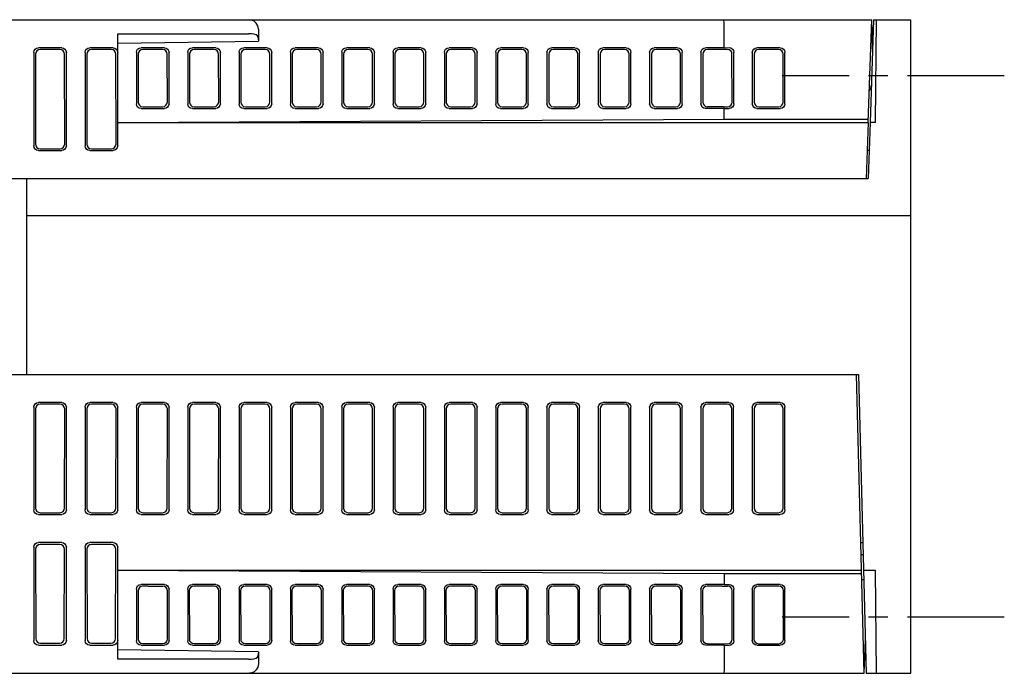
# Model space of a CAD drawing. Header units: millimetres. Extents: x 60 to 816, y 67 to 560.
# Tile 49 of 49: x 684 to 790, y 490 to 560. Entities that reach past the tile are written whole.
import ezdxf

# ---------------------------------------------------------------- set-up
doc = ezdxf.new("R2010")
doc.units = ezdxf.units.MM
doc.header["$LTSCALE"] = 0.327195
doc.linetypes.add('CENTER', pattern=[50.8, 31.75, -6.35, 6.35, -6.35])
for name, color, linetype in [('ALL_AXIS', 7, 'Continuous'), ('ALL_CURVE', 7, 'Continuous'), ('ALL_FEATURES', 7, 'Continuous')]:
    doc.layers.add(name, color=color, linetype=linetype)

msp = doc.modelspace()

# ---------------------------------------------------------------- linework, layer by layer
at = {"layer": 'ALL_AXIS', "color": 7, "linetype": 'Continuous', "lineweight": 25}
msp.add_line((776, 560), (775.62, 549), dxfattribs=at)
at = {"layer": 'ALL_AXIS', "color": 7, "linetype": 'CENTER', "lineweight": 25}
for p, q in [((790, 554), (766.2, 554)), ((790, 496), (766.2, 496))]:
    msp.add_line(p, q, dxfattribs=at)
at = {"layer": 'ALL_CURVE', "color": 4, "linetype": 'Continuous', "lineweight": 25}
msp.add_line((685, 522), (695, 522), dxfattribs=at)
at = {"layer": 'ALL_FEATURES', "color": 7, "linetype": 'Continuous', "lineweight": 25}
for p, q in [((600, 560), (775.8, 560)), ((775.42, 549.01), (775.8, 560)), ((775.89, 556.89), (775.8, 560)), ((776, 560), (780, 560)), ((776.2, 549), (776.3, 560)), ((780, 490), (780, 560)), ((695, 558.5), (709.03, 558.5)), ((695, 546.5), (695, 558.5)), ((710.03, 558.17), (710.08, 557.7)), ((710.08, 559), (710.08, 557.7)), ((760, 557), (760, 559)), ((695, 557.5), (710.08, 557.7)), ((686, 556.5), (686, 546.5)), ((686.2, 556.31), (686.18, 546.68)), ((689, 557), (686.5, 557)), ((688.81, 556.8), (686.69, 556.8)), ((689.32, 546.68), (689.3, 556.31)), ((689.5, 546.5), (689.5, 556.5)), ((691.5, 556.5), (691.5, 546.5)), ((691.7, 556.31), (691.68, 546.68)), ((694.5, 557), (692, 557)), ((694.31, 556.8), (692.19, 556.8)), ((694.82, 546.68), (694.8, 556.31)), ((697, 556.51), (697, 550.99)), ((697.19, 556.32), (697.19, 551.17)), ((700, 557), (697.5, 557)), ((699.81, 556.81), (697.69, 556.81)), ((700.32, 551.19), (700.31, 556.3)), ((700.5, 551), (700.5, 556.5)), ((702.5, 556.51), (702.5, 550.99)), ((702.69, 556.32), (702.69, 551.17)), ((705.5, 557), (703, 557)), ((705.31, 556.81), (703.19, 556.81)), ((705.82, 551.19), (705.81, 556.3)), ((706, 551), (706, 556.5)), ((708, 556.51), (708, 550.99)), ((708.19, 556.32), (708.19, 551.17)), ((711, 557), (708.5, 557)), ((710.81, 556.81), (708.69, 556.81)), ((711.32, 551.19), (711.31, 556.3)), ((711.5, 551), (711.5, 556.5)), ((713.5, 556.51), (713.5, 550.99)), ((713.69, 556.32), (713.69, 551.17)), ((716.5, 557), (714, 557)), ((716.31, 556.81), (714.19, 556.81)), ((716.82, 551.19), (716.81, 556.3)), ((717, 551), (717, 556.5)), ((719, 556.51), (719, 550.99)), ((719.19, 556.32), (719.19, 551.17)), ((722, 557), (719.5, 557)), ((721.81, 556.81), (719.69, 556.81)), ((722.32, 551.19), (722.31, 556.3)), ((722.5, 551), (722.5, 556.5)), ((724.5, 556.51), (724.5, 550.99)), ((724.69, 556.32), (724.69, 551.17)), ((727.5, 557), (725, 557)), ((727.31, 556.81), (725.19, 556.81)), ((727.82, 551.19), (727.81, 556.3)), ((728, 551), (728, 556.5)), ((730, 556.51), (730, 550.99)), ((730.19, 556.32), (730.19, 551.17)), ((733, 557), (730.5, 557)), ((732.81, 556.81), (730.69, 556.81)), ((733.32, 551.19), (733.31, 556.3)), ((733.5, 551), (733.5, 556.5)), ((735.5, 556.51), (735.5, 550.99)), ((735.69, 556.32), (735.69, 551.17)), ((738.5, 557), (736, 557)), ((738.31, 556.81), (736.19, 556.81)), ((738.82, 551.19), (738.81, 556.3)), ((739, 551), (739, 556.5)), ((741, 556.51), (741, 550.99)), ((741.19, 556.32), (741.19, 551.17)), ((744, 557), (741.5, 557)), ((743.81, 556.81), (741.69, 556.81)), ((744.32, 551.19), (744.31, 556.3)), ((744.5, 551), (744.5, 556.5)), ((746.5, 556.51), (746.5, 550.99)), ((746.69, 556.32), (746.69, 551.17)), ((749.5, 557), (747, 557)), ((749.31, 556.81), (747.19, 556.81)), ((749.82, 551.19), (749.81, 556.3)), ((750, 551), (750, 556.5)), ((752, 556.51), (752, 550.99)), ((752.19, 556.32), (752.19, 551.17)), ((755, 557), (752.5, 557)), ((754.81, 556.81), (752.69, 556.81)), ((755.32, 551.19), (755.31, 556.3)), ((755.5, 551), (755.5, 556.5)), ((757.5, 556.51), (757.5, 550.99)), ((757.69, 556.32), (757.69, 551.17)), ((760, 557), (758, 557)), ((759.76, 556.81), (758.19, 556.81)), ((760, 557), (760.51, 557.01)), ((760.83, 551.17), (760.82, 556.32)), ((761.01, 550.99), (761.01, 556.51)), ((763, 556.5), (763, 551)), ((763.19, 556.31), (763.18, 551.18)), ((766, 557), (763.5, 557)), ((765.81, 556.81), (763.69, 556.81)), ((766.32, 551.18), (766.31, 556.31)), ((766.5, 551), (766.5, 556.5)), ((697.5, 550.5), (700, 550.5)), ((697.68, 550.68), (699.82, 550.68)), ((703, 550.5), (705.5, 550.5)), ((703.18, 550.68), (705.32, 550.68)), ((708.5, 550.5), (711, 550.5)), ((708.68, 550.68), (710.82, 550.68)), ((714, 550.5), (716.5, 550.5)), ((714.18, 550.68), (716.32, 550.68)), ((719.5, 550.5), (722, 550.5)), ((719.68, 550.68), (721.82, 550.68)), ((725, 550.5), (727.5, 550.5)), ((725.18, 550.68), (727.32, 550.68)), ((730.5, 550.5), (733, 550.5)), ((730.68, 550.68), (732.82, 550.68)), ((736, 550.5), (738.5, 550.5)), ((736.18, 550.68), (738.32, 550.68)), ((741.5, 550.5), (744, 550.5)), ((741.68, 550.68), (743.82, 550.68)), ((747, 550.5), (749.5, 550.5)), ((747.18, 550.68), (749.32, 550.68)), ((752.5, 550.5), (755, 550.5)), ((752.68, 550.68), (754.82, 550.68)), ((760, 550.5), (758, 550.5)), ((759.92, 550.68), (760.33, 550.68)), ((760, 550.5), (760.51, 550.49)), ((760, 549.35), (760, 550.5)), ((763.5, 550.5), (766, 550.5)), ((763.68, 550.68), (765.82, 550.68)), ((695, 549), (760, 549.35)), ((695, 549), (775.42, 549)), ((760, 549.35), (775.43, 549.35)), ((775.42, 549), (775.21, 543)), ((775.62, 549), (775.41, 543)), ((776.2, 549), (775.62, 549)), ((686.5, 546), (689, 546)), ((686.68, 546.18), (688.82, 546.18)), ((692, 546), (694.5, 546)), ((692.18, 546.18), (694.32, 546.18)), ((775.51, 546), (775.31, 546)), ((675.57, 543), (775.41, 543)), ((685.25, 522), (685.25, 543)), ((780, 539), (685.25, 539)), ((675.57, 522), (774.36, 522)), ((775, 490), (774.16, 522)), ((774.36, 522), (775.2, 490)), ((686, 518.5), (686, 507.5)), ((686.18, 518.32), (686.2, 507.69)), ((689, 519), (686.5, 519)), ((688.82, 518.82), (686.68, 518.82)), ((689.3, 507.69), (689.32, 518.32)), ((689.5, 507.5), (689.5, 518.5)), ((691.5, 518.5), (691.5, 507.5)), ((691.68, 518.32), (691.7, 507.69)), ((694.5, 519), (692, 519)), ((694.32, 518.82), (692.18, 518.82)), ((694.8, 507.69), (694.82, 518.32)), ((695, 507.5), (695, 518.5)), ((697, 518.5), (697, 507.5)), ((697.18, 518.32), (697.2, 507.69)), ((700, 519), (697.5, 519)), ((699.82, 518.82), (697.68, 518.82)), ((700.3, 507.69), (700.32, 518.32)), ((700.5, 507.5), (700.5, 518.5)), ((702.5, 518.5), (702.5, 507.5)), ((702.68, 518.32), (702.7, 507.69)), ((705.5, 519), (703, 519)), ((705.32, 518.82), (703.18, 518.82)), ((705.8, 507.69), (705.82, 518.32)), ((706, 507.5), (706, 518.5)), ((708, 518.5), (708, 507.5)), ((708.18, 518.32), (708.2, 507.69)), ((711, 519), (708.5, 519)), ((710.82, 518.82), (708.68, 518.82)), ((711.3, 507.69), (711.32, 518.32)), ((711.5, 507.5), (711.5, 518.5)), ((713.5, 518.5), (713.5, 507.5)), ((713.68, 518.32), (713.7, 507.69)), ((716.5, 519), (714, 519)), ((716.32, 518.82), (714.18, 518.82)), ((716.8, 507.69), (716.82, 518.32)), ((717, 507.5), (717, 518.5)), ((719, 518.5), (719, 507.5)), ((719.18, 518.32), (719.2, 507.69)), ((722, 519), (719.5, 519)), ((721.82, 518.82), (719.68, 518.82)), ((722.3, 507.69), (722.32, 518.32)), ((722.5, 507.5), (722.5, 518.5)), ((724.5, 518.5), (724.5, 507.5)), ((724.68, 518.32), (724.7, 507.69)), ((727.5, 519), (725, 519)), ((727.32, 518.82), (725.18, 518.82)), ((727.8, 507.69), (727.82, 518.32)), ((728, 507.5), (728, 518.5)), ((730, 518.5), (730, 507.5)), ((730.18, 518.32), (730.2, 507.69)), ((733, 519), (730.5, 519)), ((732.82, 518.82), (730.68, 518.82)), ((733.3, 507.69), (733.32, 518.32)), ((733.5, 507.5), (733.5, 518.5)), ((735.5, 518.5), (735.5, 507.5)), ((735.68, 518.32), (735.7, 507.69)), ((738.5, 519), (736, 519)), ((738.32, 518.82), (736.18, 518.82)), ((738.8, 507.69), (738.82, 518.32)), ((739, 507.5), (739, 518.5)), ((741, 518.5), (741, 507.5)), ((741.18, 518.32), (741.2, 507.69)), ((744, 519), (741.5, 519)), ((743.82, 518.82), (741.68, 518.82)), ((744.3, 507.69), (744.32, 518.32)), ((744.5, 507.5), (744.5, 518.5)), ((746.5, 518.5), (746.5, 507.5)), ((746.68, 518.32), (746.7, 507.69)), ((749.5, 519), (747, 519)), ((749.32, 518.82), (747.18, 518.82)), ((749.8, 507.69), (749.82, 518.32)), ((750, 507.5), (750, 518.5)), ((752, 518.5), (752, 507.5)), ((752.18, 518.32), (752.2, 507.69)), ((755, 519), (752.5, 519)), ((754.82, 518.82), (752.68, 518.82)), ((755.3, 507.69), (755.32, 518.32)), ((755.5, 507.5), (755.5, 518.5)), ((757.5, 518.5), (757.5, 507.5)), ((757.68, 518.32), (757.7, 507.69)), ((760.5, 519), (758, 519)), ((760.32, 518.82), (758.18, 518.82)), ((760.8, 507.69), (760.82, 518.32)), ((761, 507.5), (761, 518.5)), ((763, 518.5), (763, 507.5)), ((763.18, 518.32), (763.2, 507.69)), ((766, 519), (763.5, 519)), ((765.82, 518.82), (763.68, 518.82)), ((766.3, 507.69), (766.32, 518.32)), ((766.5, 507.5), (766.5, 518.5)), ((686.5, 507), (689, 507)), ((686.7, 507.2), (688.8, 507.2)), ((692, 507), (694.5, 507)), ((692.2, 507.2), (694.3, 507.2)), ((697.5, 507), (700, 507)), ((697.7, 507.2), (699.8, 507.2)), ((703, 507), (705.5, 507)), ((703.2, 507.2), (705.3, 507.2)), ((708.5, 507), (711, 507)), ((708.7, 507.2), (710.8, 507.2)), ((714, 507), (716.5, 507)), ((714.2, 507.2), (716.3, 507.2)), ((719.5, 507), (722, 507)), ((719.7, 507.2), (721.8, 507.2)), ((725, 507), (727.5, 507)), ((725.2, 507.2), (727.3, 507.2)), ((730.5, 507), (733, 507)), ((730.7, 507.2), (732.8, 507.2)), ((736, 507), (738.5, 507)), ((736.2, 507.2), (738.3, 507.2)), ((741.5, 507), (744, 507)), ((741.7, 507.2), (743.8, 507.2)), ((747, 507), (749.5, 507)), ((747.2, 507.2), (749.3, 507.2)), ((752.5, 507), (755, 507)), ((752.7, 507.2), (754.8, 507.2)), ((758, 507), (760.5, 507)), ((758.2, 507.2), (760.3, 507.2)), ((763.5, 507), (766, 507)), ((763.7, 507.2), (765.8, 507.2)), ((686, 503.5), (686, 493.5)), ((686.2, 503.3), (686.22, 493.72)), ((689, 504), (686.5, 504)), ((688.8, 503.8), (686.7, 503.8)), ((689.28, 493.72), (689.3, 503.3)), ((689.5, 493.5), (689.5, 503.5)), ((691.5, 503.5), (691.5, 493.5)), ((691.7, 503.3), (691.72, 493.72)), ((694.5, 504), (692, 504)), ((694.3, 503.8), (692.2, 503.8)), ((694.78, 493.72), (694.8, 503.3)), ((695, 491.5), (695, 503.5)), ((774.63, 504), (774.83, 504)), ((774.83, 502.7), (774.67, 502.7)), ((774.71, 501), (695, 501)), ((760, 500.65), (695, 501)), ((774.72, 500.65), (760, 500.65)), ((760, 500.65), (760, 499.5)), ((776.2, 501), (774.91, 501)), ((776.3, 490), (776.2, 501)), ((700, 499.5), (697.5, 499.5)), ((698.26, 499.33), (697.67, 499.33)), ((698.26, 499.33), (699.84, 499.33)), ((705.5, 499.5), (703, 499.5)), ((705.34, 499.33), (703.17, 499.33)), ((711, 499.5), (708.5, 499.5)), ((710.84, 499.33), (708.67, 499.33)), ((716.5, 499.5), (714, 499.5)), ((716.34, 499.33), (714.17, 499.33)), ((722, 499.5), (719.5, 499.5)), ((721.84, 499.33), (719.67, 499.33)), ((727.5, 499.5), (725, 499.5)), ((727.34, 499.33), (725.17, 499.33)), ((733, 499.5), (730.5, 499.5)), ((732.84, 499.33), (730.67, 499.33)), ((738.5, 499.5), (736, 499.5)), ((738.34, 499.33), (736.17, 499.33)), ((744, 499.5), (741.5, 499.5)), ((743.84, 499.33), (741.67, 499.33)), ((749.5, 499.5), (747, 499.5)), ((749.34, 499.33), (747.17, 499.33)), ((755, 499.5), (752.5, 499.5)), ((754.84, 499.33), (752.67, 499.33)), ((760, 499.5), (758, 499.5)), ((759.78, 499.33), (758.17, 499.33)), ((760, 499.5), (760.51, 499.51)), ((766, 499.5), (763.5, 499.5)), ((765.84, 499.34), (763.66, 499.34)), ((774.94, 500), (774.74, 500)), ((697, 499.01), (697, 493.49)), ((697.18, 498.83), (697.19, 493.68)), ((700.33, 493.68), (700.34, 498.83)), ((700.5, 493.5), (700.5, 499)), ((702.5, 499.01), (702.5, 493.49)), ((702.67, 498.84), (702.68, 493.67)), ((705.83, 493.68), (705.84, 498.83)), ((706, 493.5), (706, 499)), ((708, 499.01), (708, 493.49)), ((708.17, 498.84), (708.18, 493.67)), ((711.33, 493.68), (711.34, 498.83)), ((711.5, 493.5), (711.5, 499)), ((713.5, 499.01), (713.5, 493.49)), ((713.67, 498.84), (713.68, 493.67)), ((716.83, 493.68), (716.84, 498.83)), ((717, 493.5), (717, 499)), ((719, 499.01), (719, 493.49)), ((719.17, 498.84), (719.18, 493.67)), ((722.33, 493.68), (722.34, 498.83)), ((722.5, 493.5), (722.5, 499)), ((724.5, 499.01), (724.5, 493.49)), ((724.67, 498.84), (724.68, 493.67)), ((727.83, 493.68), (727.84, 498.83)), ((728, 493.5), (728, 499)), ((730, 499.01), (730, 493.49)), ((730.17, 498.84), (730.18, 493.67)), ((733.33, 493.68), (733.34, 498.83)), ((733.5, 493.5), (733.5, 499)), ((735.5, 499.01), (735.5, 493.49)), ((735.67, 498.84), (735.68, 493.67)), ((738.83, 493.68), (738.84, 498.83)), ((739, 493.5), (739, 499)), ((741, 499.01), (741, 493.49)), ((741.17, 498.84), (741.18, 493.67)), ((744.33, 493.68), (744.34, 498.83)), ((744.5, 493.5), (744.5, 499)), ((746.5, 499.01), (746.5, 493.49)), ((746.67, 498.84), (746.68, 493.67)), ((749.83, 493.68), (749.84, 498.83)), ((750, 493.5), (750, 499)), ((752, 499.01), (752, 493.49)), ((752.17, 498.84), (752.18, 493.67)), ((755.33, 493.68), (755.34, 498.83)), ((755.5, 493.5), (755.5, 499)), ((757.5, 499.01), (757.5, 493.49)), ((757.67, 498.84), (757.68, 493.67)), ((760.84, 493.67), (760.85, 498.84)), ((761.01, 493.49), (761.01, 499.01)), ((763, 499), (763, 493.5)), ((763.16, 498.84), (763.17, 493.67)), ((766.33, 493.67), (766.34, 498.84)), ((766.5, 493.5), (766.5, 499)), ((686.5, 493), (689, 493)), ((686.72, 493.22), (688.78, 493.22)), ((692, 493), (694.5, 493)), ((692.22, 493.22), (694.28, 493.22)), ((697.5, 493), (700, 493)), ((697.68, 493.18), (698.25, 493.18)), ((698.25, 493.18), (699.83, 493.18)), ((703, 493), (705.5, 493)), ((703.18, 493.18), (705.33, 493.18)), ((708.5, 493), (711, 493)), ((708.68, 493.18), (710.83, 493.18)), ((714, 493), (716.5, 493)), ((714.18, 493.18), (716.33, 493.18)), ((719.5, 493), (722, 493)), ((719.68, 493.18), (721.83, 493.18)), ((725, 493), (727.5, 493)), ((725.18, 493.18), (727.33, 493.18)), ((730.5, 493), (733, 493)), ((730.68, 493.18), (732.83, 493.18)), ((736, 493), (738.5, 493)), ((736.18, 493.18), (738.33, 493.18)), ((741.5, 493), (744, 493)), ((741.68, 493.18), (743.83, 493.18)), ((747, 493), (749.5, 493)), ((747.18, 493.18), (749.33, 493.18)), ((752.5, 493), (755, 493)), ((752.68, 493.18), (754.83, 493.18)), ((760, 493), (758, 493)), ((759.93, 493.17), (760.34, 493.17)), ((760, 493), (760.51, 492.99)), ((760, 493), (760, 491)), ((763.5, 493), (766, 493)), ((763.67, 493.17), (765.83, 493.17)), ((775, 490), (775.11, 493.6)), ((710.08, 492.3), (695, 492.5)), ((710.08, 492.3), (710.03, 491.83)), ((710.08, 492.3), (710.08, 491)), ((774.95, 492), (775, 492)), ((709.03, 491.5), (695, 491.5)), ((609.49, 490), (775, 490)), ((775.2, 490), (780, 490))]:
    msp.add_line(p, q, dxfattribs=at)
for points in [[(710.08, 559), (710.02, 559.36), (709.85, 559.64), (709.63, 559.85), (709.37, 559.96), (709.11, 560)], [(760, 559), (759.99, 559.38), (759.98, 559.71), (759.95, 559.92), (759.92, 560)], [(710.03, 558.17), (709.97, 558.27), (709.82, 558.37), (709.59, 558.44), (709.32, 558.48), (709.03, 558.5)], [(686, 556.5), (686.04, 556.69), (686.15, 556.85), (686.31, 556.96), (686.5, 557)], [(686.69, 556.8), (686.5, 556.77), (686.34, 556.66), (686.23, 556.5), (686.2, 556.31)], [(689.3, 556.31), (689.27, 556.5), (689.16, 556.66), (689, 556.77), (688.81, 556.8)], [(689, 557), (689.19, 556.96), (689.35, 556.85), (689.46, 556.69), (689.5, 556.5)], [(691.5, 556.5), (691.54, 556.69), (691.65, 556.85), (691.81, 556.96), (692, 557)], [(692.19, 556.8), (692, 556.77), (691.84, 556.66), (691.73, 556.5), (691.7, 556.31)], [(694.8, 556.31), (694.77, 556.5), (694.66, 556.66), (694.5, 556.77), (694.31, 556.8)], [(694.5, 557), (694.69, 556.96), (694.85, 556.85), (694.96, 556.69), (695, 556.5)], [(697, 556.51), (697.04, 556.7), (697.14, 556.85), (697.3, 556.96), (697.5, 557)], [(697.69, 556.81), (697.5, 556.77), (697.34, 556.66), (697.23, 556.5), (697.19, 556.32)], [(700.31, 556.3), (700.27, 556.5), (700.16, 556.66), (700, 556.77), (699.81, 556.81)], [(700, 557), (700.19, 556.96), (700.35, 556.85), (700.46, 556.69), (700.5, 556.5)], [(702.5, 556.51), (702.54, 556.7), (702.64, 556.85), (702.8, 556.96), (703, 557)], [(703.19, 556.81), (703, 556.77), (702.84, 556.66), (702.73, 556.5), (702.69, 556.32)], [(705.81, 556.3), (705.77, 556.5), (705.66, 556.66), (705.5, 556.77), (705.31, 556.81)], [(705.5, 557), (705.69, 556.96), (705.85, 556.85), (705.96, 556.69), (706, 556.5)], [(708, 556.51), (708.04, 556.7), (708.14, 556.85), (708.3, 556.96), (708.5, 557)], [(708.69, 556.81), (708.5, 556.77), (708.34, 556.66), (708.23, 556.5), (708.19, 556.32)], [(711.31, 556.3), (711.27, 556.5), (711.16, 556.66), (711, 556.77), (710.81, 556.81)], [(711, 557), (711.19, 556.96), (711.35, 556.85), (711.46, 556.69), (711.5, 556.5)], [(713.5, 556.51), (713.54, 556.7), (713.64, 556.85), (713.8, 556.96), (714, 557)], [(714.19, 556.81), (714, 556.77), (713.84, 556.66), (713.73, 556.5), (713.69, 556.32)], [(716.81, 556.3), (716.77, 556.5), (716.66, 556.66), (716.5, 556.77), (716.31, 556.81)], [(716.5, 557), (716.69, 556.96), (716.85, 556.85), (716.96, 556.69), (717, 556.5)], [(719, 556.51), (719.04, 556.7), (719.14, 556.85), (719.3, 556.96), (719.5, 557)], [(719.69, 556.81), (719.5, 556.77), (719.34, 556.66), (719.23, 556.5), (719.19, 556.32)], [(722.31, 556.3), (722.27, 556.5), (722.16, 556.66), (722, 556.77), (721.81, 556.81)], [(722, 557), (722.19, 556.96), (722.35, 556.85), (722.46, 556.69), (722.5, 556.5)], [(724.5, 556.51), (724.54, 556.7), (724.64, 556.85), (724.8, 556.96), (725, 557)], [(725.19, 556.81), (725, 556.77), (724.84, 556.66), (724.73, 556.5), (724.69, 556.32)], [(727.81, 556.3), (727.77, 556.5), (727.66, 556.66), (727.5, 556.77), (727.31, 556.81)], [(727.5, 557), (727.69, 556.96), (727.85, 556.85), (727.96, 556.69), (728, 556.5)], [(730, 556.51), (730.04, 556.7), (730.14, 556.85), (730.3, 556.96), (730.5, 557)], [(730.69, 556.81), (730.5, 556.77), (730.34, 556.66), (730.23, 556.5), (730.19, 556.32)], [(733.31, 556.3), (733.27, 556.5), (733.16, 556.66), (733, 556.77), (732.81, 556.81)], [(733, 557), (733.19, 556.96), (733.35, 556.85), (733.46, 556.69), (733.5, 556.5)], [(735.5, 556.51), (735.54, 556.7), (735.64, 556.85), (735.8, 556.96), (736, 557)], [(736.19, 556.81), (736, 556.77), (735.84, 556.66), (735.73, 556.5), (735.69, 556.32)], [(738.81, 556.3), (738.77, 556.5), (738.66, 556.66), (738.5, 556.77), (738.31, 556.81)], [(738.5, 557), (738.69, 556.96), (738.85, 556.85), (738.96, 556.69), (739, 556.5)], [(741, 556.51), (741.04, 556.7), (741.14, 556.85), (741.3, 556.96), (741.5, 557)], [(741.69, 556.81), (741.5, 556.77), (741.34, 556.66), (741.23, 556.5), (741.19, 556.32)], [(744.31, 556.3), (744.27, 556.5), (744.16, 556.66), (744, 556.77), (743.81, 556.81)], [(744, 557), (744.19, 556.96), (744.35, 556.85), (744.46, 556.69), (744.5, 556.5)], [(746.5, 556.51), (746.54, 556.7), (746.64, 556.85), (746.8, 556.96), (747, 557)], [(747.19, 556.81), (747, 556.77), (746.84, 556.66), (746.73, 556.5), (746.69, 556.32)], [(749.81, 556.3), (749.77, 556.5), (749.66, 556.66), (749.5, 556.77), (749.31, 556.81)], [(749.5, 557), (749.69, 556.96), (749.85, 556.85), (749.96, 556.69), (750, 556.5)], [(752, 556.51), (752.04, 556.7), (752.14, 556.85), (752.3, 556.96), (752.5, 557)], [(752.69, 556.81), (752.5, 556.77), (752.34, 556.66), (752.23, 556.5), (752.19, 556.32)], [(755.31, 556.3), (755.27, 556.5), (755.16, 556.66), (755, 556.77), (754.81, 556.81)], [(755, 557), (755.19, 556.96), (755.35, 556.85), (755.46, 556.69), (755.5, 556.5)], [(757.5, 556.51), (757.54, 556.7), (757.64, 556.85), (757.8, 556.96), (758, 557)], [(758.19, 556.81), (758, 556.77), (757.84, 556.66), (757.73, 556.5), (757.69, 556.32)], [(760.32, 556.81), (759.91, 556.81), (759.76, 556.81)], [(760.82, 556.32), (760.79, 556.51), (760.68, 556.67), (760.51, 556.78), (760.32, 556.81)], [(760.51, 557.01), (760.7, 556.97), (760.87, 556.86), (760.97, 556.7), (761.01, 556.51)], [(763, 556.5), (763.04, 556.69), (763.15, 556.85), (763.31, 556.96), (763.5, 557)], [(763.69, 556.81), (763.5, 556.77), (763.34, 556.66), (763.23, 556.5), (763.19, 556.31)], [(766.31, 556.31), (766.27, 556.5), (766.16, 556.66), (766, 556.77), (765.81, 556.81)], [(766, 557), (766.19, 556.96), (766.35, 556.85), (766.46, 556.69), (766.5, 556.5)], [(697.5, 550.5), (697.3, 550.54), (697.14, 550.65), (697.04, 550.8), (697, 550.99)], [(697.19, 551.17), (697.22, 550.99), (697.33, 550.83), (697.49, 550.72), (697.68, 550.68)], [(699.82, 550.68), (700.01, 550.72), (700.17, 550.83), (700.28, 550.99), (700.32, 551.19)], [(700.5, 551), (700.46, 550.81), (700.35, 550.65), (700.19, 550.54), (700, 550.5)], [(703, 550.5), (702.8, 550.54), (702.64, 550.65), (702.54, 550.8), (702.5, 550.99)], [(702.69, 551.17), (702.72, 550.99), (702.83, 550.83), (702.99, 550.72), (703.18, 550.68)], [(705.32, 550.68), (705.51, 550.72), (705.67, 550.83), (705.78, 550.99), (705.82, 551.19)], [(706, 551), (705.96, 550.81), (705.85, 550.65), (705.69, 550.54), (705.5, 550.5)], [(708.5, 550.5), (708.3, 550.54), (708.14, 550.65), (708.04, 550.8), (708, 550.99)], [(708.19, 551.17), (708.22, 550.99), (708.33, 550.83), (708.49, 550.72), (708.68, 550.68)], [(710.82, 550.68), (711.01, 550.72), (711.17, 550.83), (711.28, 550.99), (711.32, 551.19)], [(711.5, 551), (711.46, 550.81), (711.35, 550.65), (711.19, 550.54), (711, 550.5)], [(714, 550.5), (713.8, 550.54), (713.64, 550.65), (713.54, 550.8), (713.5, 550.99)], [(713.69, 551.17), (713.72, 550.99), (713.83, 550.83), (713.99, 550.72), (714.18, 550.68)], [(716.32, 550.68), (716.51, 550.72), (716.67, 550.83), (716.78, 550.99), (716.82, 551.19)], [(717, 551), (716.96, 550.81), (716.85, 550.65), (716.69, 550.54), (716.5, 550.5)], [(719.5, 550.5), (719.3, 550.54), (719.14, 550.65), (719.04, 550.8), (719, 550.99)], [(719.19, 551.17), (719.22, 550.99), (719.33, 550.83), (719.49, 550.72), (719.68, 550.68)], [(721.82, 550.68), (722.01, 550.72), (722.17, 550.83), (722.28, 550.99), (722.32, 551.19)], [(722.5, 551), (722.46, 550.81), (722.35, 550.65), (722.19, 550.54), (722, 550.5)], [(725, 550.5), (724.8, 550.54), (724.64, 550.65), (724.54, 550.8), (724.5, 550.99)], [(724.69, 551.17), (724.72, 550.99), (724.83, 550.83), (724.99, 550.72), (725.18, 550.68)], [(727.32, 550.68), (727.51, 550.72), (727.67, 550.83), (727.78, 550.99), (727.82, 551.19)], [(728, 551), (727.96, 550.81), (727.85, 550.65), (727.69, 550.54), (727.5, 550.5)], [(730.5, 550.5), (730.3, 550.54), (730.14, 550.65), (730.04, 550.8), (730, 550.99)], [(730.19, 551.17), (730.22, 550.99), (730.33, 550.83), (730.49, 550.72), (730.68, 550.68)], [(732.82, 550.68), (733.01, 550.72), (733.17, 550.83), (733.28, 550.99), (733.32, 551.19)], [(733.5, 551), (733.46, 550.81), (733.35, 550.65), (733.19, 550.54), (733, 550.5)], [(736, 550.5), (735.8, 550.54), (735.64, 550.65), (735.54, 550.8), (735.5, 550.99)], [(735.69, 551.17), (735.72, 550.99), (735.83, 550.83), (735.99, 550.72), (736.18, 550.68)], [(738.32, 550.68), (738.51, 550.72), (738.67, 550.83), (738.78, 550.99), (738.82, 551.19)], [(739, 551), (738.96, 550.81), (738.85, 550.65), (738.69, 550.54), (738.5, 550.5)], [(741.5, 550.5), (741.3, 550.54), (741.14, 550.65), (741.04, 550.8), (741, 550.99)], [(741.19, 551.17), (741.22, 550.99), (741.33, 550.83), (741.49, 550.72), (741.68, 550.68)], [(743.82, 550.68), (744.01, 550.72), (744.17, 550.83), (744.28, 550.99), (744.32, 551.19)], [(744.5, 551), (744.46, 550.81), (744.35, 550.65), (744.19, 550.54), (744, 550.5)], [(747, 550.5), (746.8, 550.54), (746.64, 550.65), (746.54, 550.8), (746.5, 550.99)], [(746.69, 551.17), (746.72, 550.99), (746.83, 550.83), (746.99, 550.72), (747.18, 550.68)], [(749.32, 550.68), (749.51, 550.72), (749.67, 550.83), (749.78, 550.99), (749.82, 551.19)], [(750, 551), (749.96, 550.81), (749.85, 550.65), (749.69, 550.54), (749.5, 550.5)], [(752.5, 550.5), (752.3, 550.54), (752.14, 550.65), (752.04, 550.8), (752, 550.99)], [(752.19, 551.17), (752.22, 550.99), (752.33, 550.83), (752.49, 550.72), (752.68, 550.68)], [(754.82, 550.68), (755.01, 550.72), (755.17, 550.83), (755.28, 550.99), (755.32, 551.19)], [(755.5, 551), (755.46, 550.81), (755.35, 550.65), (755.19, 550.54), (755, 550.5)], [(758, 550.5), (757.8, 550.54), (757.64, 550.65), (757.54, 550.8), (757.5, 550.99)], [(757.69, 551.17), (757.72, 550.99), (757.83, 550.83), (757.99, 550.72), (758.18, 550.68)], [(760.33, 550.68), (760.52, 550.71), (760.68, 550.82), (760.79, 550.98), (760.83, 551.17)], [(761.01, 550.99), (760.97, 550.8), (760.87, 550.64), (760.7, 550.53), (760.51, 550.49)], [(763.5, 550.5), (763.31, 550.54), (763.15, 550.65), (763.04, 550.81), (763, 551)], [(763.18, 551.18), (763.22, 550.99), (763.33, 550.83), (763.49, 550.72), (763.68, 550.68)], [(765.82, 550.68), (766.01, 550.72), (766.17, 550.83), (766.28, 550.99), (766.32, 551.18)], [(766.5, 551), (766.46, 550.81), (766.35, 550.65), (766.19, 550.54), (766, 550.5)], [(759.92, 550.68), (759.77, 550.68), (758.18, 550.68)], [(686.5, 546), (686.31, 546.04), (686.15, 546.15), (686.04, 546.31), (686, 546.5)], [(686.18, 546.68), (686.22, 546.49), (686.33, 546.33), (686.49, 546.22), (686.68, 546.18)], [(688.82, 546.18), (689.01, 546.22), (689.17, 546.33), (689.28, 546.49), (689.32, 546.68)], [(689.5, 546.5), (689.46, 546.31), (689.35, 546.15), (689.19, 546.04), (689, 546)], [(692, 546), (691.81, 546.04), (691.65, 546.15), (691.54, 546.31), (691.5, 546.5)], [(691.68, 546.68), (691.72, 546.49), (691.83, 546.33), (691.99, 546.22), (692.18, 546.18)], [(694.32, 546.18), (694.51, 546.22), (694.67, 546.33), (694.78, 546.49), (694.82, 546.68)], [(695, 546.5), (694.96, 546.31), (694.85, 546.15), (694.69, 546.04), (694.5, 546)], [(686, 518.5), (686.04, 518.69), (686.15, 518.85), (686.31, 518.96), (686.5, 519)], [(686.68, 518.82), (686.49, 518.78), (686.33, 518.67), (686.22, 518.51), (686.18, 518.32)], [(689.32, 518.32), (689.28, 518.51), (689.17, 518.67), (689.01, 518.78), (688.82, 518.82)], [(689, 519), (689.19, 518.96), (689.35, 518.85), (689.46, 518.69), (689.5, 518.5)], [(691.5, 518.5), (691.54, 518.69), (691.65, 518.85), (691.81, 518.96), (692, 519)], [(692.18, 518.82), (691.99, 518.78), (691.83, 518.67), (691.72, 518.51), (691.68, 518.32)], [(694.82, 518.32), (694.78, 518.51), (694.67, 518.67), (694.51, 518.78), (694.32, 518.82)], [(694.5, 519), (694.69, 518.96), (694.85, 518.85), (694.96, 518.69), (695, 518.5)], [(697, 518.5), (697.04, 518.69), (697.15, 518.85), (697.31, 518.96), (697.5, 519)], [(697.68, 518.82), (697.49, 518.78), (697.33, 518.67), (697.22, 518.51), (697.18, 518.32)], [(700.32, 518.32), (700.28, 518.51), (700.17, 518.67), (700.01, 518.78), (699.82, 518.82)], [(700, 519), (700.19, 518.96), (700.35, 518.85), (700.46, 518.69), (700.5, 518.5)], [(702.5, 518.5), (702.54, 518.69), (702.65, 518.85), (702.81, 518.96), (703, 519)], [(703.18, 518.82), (702.99, 518.78), (702.83, 518.67), (702.72, 518.51), (702.68, 518.32)], [(705.82, 518.32), (705.78, 518.51), (705.67, 518.67), (705.51, 518.78), (705.32, 518.82)], [(705.5, 519), (705.69, 518.96), (705.85, 518.85), (705.96, 518.69), (706, 518.5)], [(708, 518.5), (708.04, 518.69), (708.15, 518.85), (708.31, 518.96), (708.5, 519)], [(708.68, 518.82), (708.49, 518.78), (708.33, 518.67), (708.22, 518.51), (708.18, 518.32)], [(711.32, 518.32), (711.28, 518.51), (711.17, 518.67), (711.01, 518.78), (710.82, 518.82)], [(711, 519), (711.19, 518.96), (711.35, 518.85), (711.46, 518.69), (711.5, 518.5)], [(713.5, 518.5), (713.54, 518.69), (713.65, 518.85), (713.81, 518.96), (714, 519)], [(714.18, 518.82), (713.99, 518.78), (713.83, 518.67), (713.72, 518.51), (713.68, 518.32)], [(716.82, 518.32), (716.78, 518.51), (716.67, 518.67), (716.51, 518.78), (716.32, 518.82)], [(716.5, 519), (716.69, 518.96), (716.85, 518.85), (716.96, 518.69), (717, 518.5)], [(719, 518.5), (719.04, 518.69), (719.15, 518.85), (719.31, 518.96), (719.5, 519)], [(719.68, 518.82), (719.49, 518.78), (719.33, 518.67), (719.22, 518.51), (719.18, 518.32)], [(722.32, 518.32), (722.28, 518.51), (722.17, 518.67), (722.01, 518.78), (721.82, 518.82)], [(722, 519), (722.19, 518.96), (722.35, 518.85), (722.46, 518.69), (722.5, 518.5)], [(724.5, 518.5), (724.54, 518.69), (724.65, 518.85), (724.81, 518.96), (725, 519)], [(725.18, 518.82), (724.99, 518.78), (724.83, 518.67), (724.72, 518.51), (724.68, 518.32)], [(727.82, 518.32), (727.78, 518.51), (727.67, 518.67), (727.51, 518.78), (727.32, 518.82)], [(727.5, 519), (727.69, 518.96), (727.85, 518.85), (727.96, 518.69), (728, 518.5)], [(730, 518.5), (730.04, 518.69), (730.15, 518.85), (730.31, 518.96), (730.5, 519)], [(730.68, 518.82), (730.49, 518.78), (730.33, 518.67), (730.22, 518.51), (730.18, 518.32)], [(733.32, 518.32), (733.28, 518.51), (733.17, 518.67), (733.01, 518.78), (732.82, 518.82)], [(733, 519), (733.19, 518.96), (733.35, 518.85), (733.46, 518.69), (733.5, 518.5)], [(735.5, 518.5), (735.54, 518.69), (735.65, 518.85), (735.81, 518.96), (736, 519)], [(736.18, 518.82), (735.99, 518.78), (735.83, 518.67), (735.72, 518.51), (735.68, 518.32)], [(738.82, 518.32), (738.78, 518.51), (738.67, 518.67), (738.51, 518.78), (738.32, 518.82)], [(738.5, 519), (738.69, 518.96), (738.85, 518.85), (738.96, 518.69), (739, 518.5)], [(741, 518.5), (741.04, 518.69), (741.15, 518.85), (741.31, 518.96), (741.5, 519)], [(741.68, 518.82), (741.49, 518.78), (741.33, 518.67), (741.22, 518.51), (741.18, 518.32)], [(744.32, 518.32), (744.28, 518.51), (744.17, 518.67), (744.01, 518.78), (743.82, 518.82)], [(744, 519), (744.19, 518.96), (744.35, 518.85), (744.46, 518.69), (744.5, 518.5)], [(746.5, 518.5), (746.54, 518.69), (746.65, 518.85), (746.81, 518.96), (747, 519)], [(747.18, 518.82), (746.99, 518.78), (746.83, 518.67), (746.72, 518.51), (746.68, 518.32)], [(749.82, 518.32), (749.78, 518.51), (749.67, 518.67), (749.51, 518.78), (749.32, 518.82)], [(749.5, 519), (749.69, 518.96), (749.85, 518.85), (749.96, 518.69), (750, 518.5)], [(752, 518.5), (752.04, 518.69), (752.15, 518.85), (752.31, 518.96), (752.5, 519)], [(752.68, 518.82), (752.49, 518.78), (752.33, 518.67), (752.22, 518.51), (752.18, 518.32)], [(755.32, 518.32), (755.28, 518.51), (755.17, 518.67), (755.01, 518.78), (754.82, 518.82)], [(755, 519), (755.19, 518.96), (755.35, 518.85), (755.46, 518.69), (755.5, 518.5)], [(757.5, 518.5), (757.54, 518.69), (757.65, 518.85), (757.81, 518.96), (758, 519)], [(758.18, 518.82), (757.99, 518.78), (757.83, 518.67), (757.72, 518.51), (757.68, 518.32)], [(760.82, 518.32), (760.78, 518.51), (760.67, 518.67), (760.51, 518.78), (760.32, 518.82)], [(760.5, 519), (760.69, 518.96), (760.85, 518.85), (760.96, 518.69), (761, 518.5)], [(763, 518.5), (763.04, 518.69), (763.15, 518.85), (763.31, 518.96), (763.5, 519)], [(763.68, 518.82), (763.49, 518.78), (763.33, 518.67), (763.22, 518.51), (763.18, 518.32)], [(766.32, 518.32), (766.28, 518.51), (766.17, 518.67), (766.01, 518.78), (765.82, 518.82)], [(766, 519), (766.19, 518.96), (766.35, 518.85), (766.46, 518.69), (766.5, 518.5)], [(686.5, 507), (686.31, 507.04), (686.15, 507.15), (686.04, 507.31), (686, 507.5)], [(686.2, 507.69), (686.23, 507.5), (686.34, 507.34), (686.5, 507.24), (686.7, 507.2)], [(688.8, 507.2), (689, 507.24), (689.16, 507.34), (689.27, 507.5), (689.3, 507.69)], [(689.5, 507.5), (689.46, 507.31), (689.35, 507.15), (689.19, 507.04), (689, 507)], [(692, 507), (691.81, 507.04), (691.65, 507.15), (691.54, 507.31), (691.5, 507.5)], [(691.7, 507.69), (691.73, 507.5), (691.84, 507.34), (692, 507.24), (692.2, 507.2)], [(694.3, 507.2), (694.5, 507.24), (694.66, 507.34), (694.77, 507.5), (694.8, 507.69)], [(695, 507.5), (694.96, 507.31), (694.85, 507.15), (694.69, 507.04), (694.5, 507)], [(697.5, 507), (697.31, 507.04), (697.15, 507.15), (697.04, 507.31), (697, 507.5)], [(697.2, 507.69), (697.23, 507.5), (697.34, 507.34), (697.5, 507.24), (697.7, 507.2)], [(699.8, 507.2), (700, 507.24), (700.16, 507.34), (700.27, 507.5), (700.3, 507.69)], [(700.5, 507.5), (700.46, 507.31), (700.35, 507.15), (700.19, 507.04), (700, 507)], [(703, 507), (702.81, 507.04), (702.65, 507.15), (702.54, 507.31), (702.5, 507.5)], [(702.7, 507.69), (702.73, 507.5), (702.84, 507.34), (703, 507.24), (703.2, 507.2)], [(705.3, 507.2), (705.5, 507.24), (705.66, 507.34), (705.77, 507.5), (705.8, 507.69)], [(706, 507.5), (705.96, 507.31), (705.85, 507.15), (705.69, 507.04), (705.5, 507)], [(708.5, 507), (708.31, 507.04), (708.15, 507.15), (708.04, 507.31), (708, 507.5)], [(708.2, 507.69), (708.23, 507.5), (708.34, 507.34), (708.5, 507.24), (708.7, 507.2)], [(710.8, 507.2), (711, 507.24), (711.16, 507.34), (711.27, 507.5), (711.3, 507.69)], [(711.5, 507.5), (711.46, 507.31), (711.35, 507.15), (711.19, 507.04), (711, 507)], [(714, 507), (713.81, 507.04), (713.65, 507.15), (713.54, 507.31), (713.5, 507.5)], [(713.7, 507.69), (713.73, 507.5), (713.84, 507.34), (714, 507.24), (714.2, 507.2)], [(716.3, 507.2), (716.5, 507.24), (716.66, 507.34), (716.77, 507.5), (716.8, 507.69)], [(717, 507.5), (716.96, 507.31), (716.85, 507.15), (716.69, 507.04), (716.5, 507)], [(719.5, 507), (719.31, 507.04), (719.15, 507.15), (719.04, 507.31), (719, 507.5)], [(719.2, 507.69), (719.23, 507.5), (719.34, 507.34), (719.5, 507.24), (719.7, 507.2)], [(721.8, 507.2), (722, 507.24), (722.16, 507.34), (722.27, 507.5), (722.3, 507.69)], [(722.5, 507.5), (722.46, 507.31), (722.35, 507.15), (722.19, 507.04), (722, 507)], [(725, 507), (724.81, 507.04), (724.65, 507.15), (724.54, 507.31), (724.5, 507.5)], [(724.7, 507.69), (724.73, 507.5), (724.84, 507.34), (725, 507.24), (725.2, 507.2)], [(727.3, 507.2), (727.5, 507.24), (727.66, 507.34), (727.77, 507.5), (727.8, 507.69)], [(728, 507.5), (727.96, 507.31), (727.85, 507.15), (727.69, 507.04), (727.5, 507)], [(730.5, 507), (730.31, 507.04), (730.15, 507.15), (730.04, 507.31), (730, 507.5)], [(730.2, 507.69), (730.23, 507.5), (730.34, 507.34), (730.5, 507.24), (730.7, 507.2)], [(732.8, 507.2), (733, 507.24), (733.16, 507.34), (733.27, 507.5), (733.3, 507.69)], [(733.5, 507.5), (733.46, 507.31), (733.35, 507.15), (733.19, 507.04), (733, 507)], [(736, 507), (735.81, 507.04), (735.65, 507.15), (735.54, 507.31), (735.5, 507.5)], [(735.7, 507.69), (735.73, 507.5), (735.84, 507.34), (736, 507.24), (736.2, 507.2)], [(738.3, 507.2), (738.5, 507.24), (738.66, 507.34), (738.77, 507.5), (738.8, 507.69)], [(739, 507.5), (738.96, 507.31), (738.85, 507.15), (738.69, 507.04), (738.5, 507)], [(741.5, 507), (741.31, 507.04), (741.15, 507.15), (741.04, 507.31), (741, 507.5)], [(741.2, 507.69), (741.23, 507.5), (741.34, 507.34), (741.5, 507.24), (741.7, 507.2)], [(743.8, 507.2), (744, 507.24), (744.16, 507.34), (744.27, 507.5), (744.3, 507.69)], [(744.5, 507.5), (744.46, 507.31), (744.35, 507.15), (744.19, 507.04), (744, 507)], [(747, 507), (746.81, 507.04), (746.65, 507.15), (746.54, 507.31), (746.5, 507.5)], [(746.7, 507.69), (746.73, 507.5), (746.84, 507.34), (747, 507.24), (747.2, 507.2)], [(749.3, 507.2), (749.5, 507.24), (749.66, 507.34), (749.77, 507.5), (749.8, 507.69)], [(750, 507.5), (749.96, 507.31), (749.85, 507.15), (749.69, 507.04), (749.5, 507)], [(752.5, 507), (752.31, 507.04), (752.15, 507.15), (752.04, 507.31), (752, 507.5)], [(752.2, 507.69), (752.23, 507.5), (752.34, 507.34), (752.5, 507.24), (752.7, 507.2)], [(754.8, 507.2), (755, 507.24), (755.16, 507.34), (755.27, 507.5), (755.3, 507.69)], [(755.5, 507.5), (755.46, 507.31), (755.35, 507.15), (755.19, 507.04), (755, 507)], [(758, 507), (757.81, 507.04), (757.65, 507.15), (757.54, 507.31), (757.5, 507.5)], [(757.7, 507.69), (757.73, 507.5), (757.84, 507.34), (758, 507.24), (758.2, 507.2)], [(760.3, 507.2), (760.5, 507.24), (760.66, 507.34), (760.77, 507.5), (760.8, 507.69)], [(761, 507.5), (760.96, 507.31), (760.85, 507.15), (760.69, 507.04), (760.5, 507)], [(763.5, 507), (763.31, 507.04), (763.15, 507.15), (763.04, 507.31), (763, 507.5)], [(763.2, 507.69), (763.23, 507.5), (763.34, 507.34), (763.5, 507.24), (763.7, 507.2)], [(765.8, 507.2), (766, 507.24), (766.16, 507.34), (766.27, 507.5), (766.3, 507.69)], [(766.5, 507.5), (766.46, 507.31), (766.35, 507.15), (766.19, 507.04), (766, 507)], [(686, 503.5), (686.04, 503.69), (686.15, 503.85), (686.31, 503.96), (686.5, 504)], [(686.7, 503.8), (686.51, 503.76), (686.35, 503.65), (686.24, 503.49), (686.2, 503.3)], [(689.3, 503.3), (689.26, 503.49), (689.15, 503.65), (688.99, 503.76), (688.8, 503.8)], [(689, 504), (689.19, 503.96), (689.35, 503.85), (689.46, 503.69), (689.5, 503.5)], [(691.5, 503.5), (691.54, 503.69), (691.65, 503.85), (691.81, 503.96), (692, 504)], [(692.2, 503.8), (692.01, 503.76), (691.85, 503.65), (691.74, 503.49), (691.7, 503.3)], [(694.8, 503.3), (694.76, 503.49), (694.65, 503.65), (694.49, 503.76), (694.3, 503.8)], [(694.5, 504), (694.69, 503.96), (694.85, 503.85), (694.96, 503.69), (695, 503.5)], [(697, 499.01), (697.04, 499.2), (697.14, 499.35), (697.3, 499.46), (697.5, 499.5)], [(697.67, 499.33), (697.49, 499.29), (697.33, 499.18), (697.22, 499.02), (697.18, 498.83)], [(700.34, 498.83), (700.3, 499.02), (700.19, 499.19), (700.03, 499.3), (699.84, 499.33)], [(700, 499.5), (700.19, 499.46), (700.35, 499.35), (700.46, 499.19), (700.5, 499)], [(702.5, 499.01), (702.54, 499.2), (702.64, 499.35), (702.8, 499.46), (703, 499.5)], [(703.17, 499.33), (702.97, 499.3), (702.81, 499.19), (702.71, 499.03), (702.67, 498.84)], [(705.84, 498.83), (705.8, 499.02), (705.69, 499.19), (705.53, 499.3), (705.34, 499.33)], [(705.5, 499.5), (705.69, 499.46), (705.85, 499.35), (705.96, 499.19), (706, 499)], [(708, 499.01), (708.04, 499.2), (708.14, 499.35), (708.3, 499.46), (708.5, 499.5)], [(708.67, 499.33), (708.47, 499.3), (708.31, 499.19), (708.21, 499.03), (708.17, 498.84)], [(711.34, 498.83), (711.3, 499.02), (711.19, 499.19), (711.03, 499.3), (710.84, 499.33)], [(711, 499.5), (711.19, 499.46), (711.35, 499.35), (711.46, 499.19), (711.5, 499)], [(713.5, 499.01), (713.54, 499.2), (713.64, 499.35), (713.8, 499.46), (714, 499.5)], [(714.17, 499.33), (713.97, 499.3), (713.81, 499.19), (713.71, 499.03), (713.67, 498.84)], [(716.84, 498.83), (716.8, 499.02), (716.69, 499.19), (716.53, 499.3), (716.34, 499.33)], [(716.5, 499.5), (716.69, 499.46), (716.85, 499.35), (716.96, 499.19), (717, 499)], [(719, 499.01), (719.04, 499.2), (719.14, 499.35), (719.3, 499.46), (719.5, 499.5)], [(719.67, 499.33), (719.47, 499.3), (719.31, 499.19), (719.21, 499.03), (719.17, 498.84)], [(722.34, 498.83), (722.3, 499.02), (722.19, 499.19), (722.03, 499.3), (721.84, 499.33)], [(722, 499.5), (722.19, 499.46), (722.35, 499.35), (722.46, 499.19), (722.5, 499)], [(724.5, 499.01), (724.54, 499.2), (724.64, 499.35), (724.8, 499.46), (725, 499.5)], [(725.17, 499.33), (724.97, 499.3), (724.81, 499.19), (724.71, 499.03), (724.67, 498.84)], [(727.84, 498.83), (727.8, 499.02), (727.69, 499.19), (727.53, 499.3), (727.34, 499.33)], [(727.5, 499.5), (727.69, 499.46), (727.85, 499.35), (727.96, 499.19), (728, 499)], [(730, 499.01), (730.04, 499.2), (730.14, 499.35), (730.3, 499.46), (730.5, 499.5)], [(730.67, 499.33), (730.47, 499.3), (730.31, 499.19), (730.21, 499.03), (730.17, 498.84)], [(733.34, 498.83), (733.3, 499.02), (733.19, 499.19), (733.03, 499.3), (732.84, 499.33)], [(733, 499.5), (733.19, 499.46), (733.35, 499.35), (733.46, 499.19), (733.5, 499)], [(735.5, 499.01), (735.54, 499.2), (735.64, 499.35), (735.8, 499.46), (736, 499.5)], [(736.17, 499.33), (735.97, 499.3), (735.81, 499.19), (735.71, 499.03), (735.67, 498.84)], [(738.84, 498.83), (738.8, 499.02), (738.69, 499.19), (738.53, 499.3), (738.34, 499.33)], [(738.5, 499.5), (738.69, 499.46), (738.85, 499.35), (738.96, 499.19), (739, 499)], [(741, 499.01), (741.04, 499.2), (741.14, 499.35), (741.3, 499.46), (741.5, 499.5)], [(741.67, 499.33), (741.47, 499.3), (741.31, 499.19), (741.21, 499.03), (741.17, 498.84)], [(744.34, 498.83), (744.3, 499.02), (744.19, 499.19), (744.03, 499.3), (743.84, 499.33)], [(744, 499.5), (744.19, 499.46), (744.35, 499.35), (744.46, 499.19), (744.5, 499)], [(746.5, 499.01), (746.54, 499.2), (746.64, 499.35), (746.8, 499.46), (747, 499.5)], [(747.17, 499.33), (746.97, 499.3), (746.81, 499.19), (746.71, 499.03), (746.67, 498.84)], [(749.84, 498.83), (749.8, 499.02), (749.69, 499.19), (749.53, 499.3), (749.34, 499.33)], [(749.5, 499.5), (749.69, 499.46), (749.85, 499.35), (749.96, 499.19), (750, 499)], [(752, 499.01), (752.04, 499.2), (752.14, 499.35), (752.3, 499.46), (752.5, 499.5)], [(752.67, 499.33), (752.47, 499.3), (752.31, 499.19), (752.21, 499.03), (752.17, 498.84)], [(755.34, 498.83), (755.3, 499.02), (755.19, 499.19), (755.03, 499.3), (754.84, 499.33)], [(755, 499.5), (755.19, 499.46), (755.35, 499.35), (755.46, 499.19), (755.5, 499)], [(757.5, 499.01), (757.54, 499.2), (757.64, 499.35), (757.8, 499.46), (758, 499.5)], [(758.17, 499.33), (757.97, 499.3), (757.81, 499.19), (757.71, 499.03), (757.67, 498.84)], [(759.78, 499.33), (759.93, 499.34), (760.34, 499.34)], [(760.85, 498.84), (760.81, 499.04), (760.7, 499.2), (760.54, 499.3), (760.34, 499.34)], [(760.51, 499.51), (760.7, 499.47), (760.87, 499.36), (760.97, 499.2), (761.01, 499.01)], [(763, 499), (763.04, 499.19), (763.15, 499.35), (763.31, 499.46), (763.5, 499.5)], [(763.66, 499.34), (763.47, 499.3), (763.31, 499.19), (763.2, 499.03), (763.16, 498.84)], [(766.34, 498.84), (766.3, 499.03), (766.19, 499.19), (766.03, 499.3), (765.84, 499.34)], [(766, 499.5), (766.19, 499.46), (766.35, 499.35), (766.46, 499.19), (766.5, 499)], [(686.5, 493), (686.31, 493.04), (686.15, 493.15), (686.04, 493.31), (686, 493.5)], [(686.22, 493.72), (686.26, 493.53), (686.36, 493.36), (686.53, 493.26), (686.72, 493.22)], [(688.78, 493.22), (688.97, 493.26), (689.14, 493.36), (689.24, 493.53), (689.28, 493.72)], [(689.5, 493.5), (689.46, 493.31), (689.35, 493.15), (689.19, 493.04), (689, 493)], [(692, 493), (691.81, 493.04), (691.65, 493.15), (691.54, 493.31), (691.5, 493.5)], [(691.72, 493.72), (691.76, 493.53), (691.86, 493.36), (692.03, 493.26), (692.22, 493.22)], [(694.28, 493.22), (694.47, 493.26), (694.64, 493.36), (694.74, 493.53), (694.78, 493.72)], [(695, 493.5), (694.96, 493.31), (694.85, 493.15), (694.69, 493.04), (694.5, 493)], [(697.5, 493), (697.3, 493.04), (697.14, 493.15), (697.04, 493.3), (697, 493.49)], [(697.19, 493.68), (697.23, 493.49), (697.34, 493.33), (697.49, 493.22), (697.68, 493.18)], [(699.83, 493.18), (700.02, 493.21), (700.18, 493.32), (700.29, 493.49), (700.33, 493.68)], [(700.5, 493.5), (700.46, 493.31), (700.35, 493.15), (700.19, 493.04), (700, 493)], [(703, 493), (702.8, 493.04), (702.64, 493.15), (702.54, 493.3), (702.5, 493.49)], [(702.68, 493.67), (702.71, 493.48), (702.82, 493.32), (702.98, 493.21), (703.18, 493.18)], [(705.33, 493.18), (705.52, 493.21), (705.68, 493.32), (705.79, 493.49), (705.83, 493.68)], [(706, 493.5), (705.96, 493.31), (705.85, 493.15), (705.69, 493.04), (705.5, 493)], [(708.5, 493), (708.3, 493.04), (708.14, 493.15), (708.04, 493.3), (708, 493.49)], [(708.18, 493.67), (708.21, 493.48), (708.32, 493.32), (708.48, 493.21), (708.68, 493.18)], [(710.83, 493.18), (711.02, 493.21), (711.18, 493.32), (711.29, 493.49), (711.33, 493.68)], [(711.5, 493.5), (711.46, 493.31), (711.35, 493.15), (711.19, 493.04), (711, 493)], [(714, 493), (713.8, 493.04), (713.64, 493.15), (713.54, 493.3), (713.5, 493.49)], [(713.68, 493.67), (713.71, 493.48), (713.82, 493.32), (713.98, 493.21), (714.18, 493.18)], [(716.33, 493.18), (716.52, 493.21), (716.68, 493.32), (716.79, 493.49), (716.83, 493.68)], [(717, 493.5), (716.96, 493.31), (716.85, 493.15), (716.69, 493.04), (716.5, 493)], [(719.5, 493), (719.3, 493.04), (719.14, 493.15), (719.04, 493.3), (719, 493.49)], [(719.18, 493.67), (719.21, 493.48), (719.32, 493.32), (719.48, 493.21), (719.68, 493.18)], [(721.83, 493.18), (722.02, 493.21), (722.18, 493.32), (722.29, 493.49), (722.33, 493.68)], [(722.5, 493.5), (722.46, 493.31), (722.35, 493.15), (722.19, 493.04), (722, 493)], [(725, 493), (724.8, 493.04), (724.64, 493.15), (724.54, 493.3), (724.5, 493.49)], [(724.68, 493.67), (724.71, 493.48), (724.82, 493.32), (724.98, 493.21), (725.18, 493.18)], [(727.33, 493.18), (727.52, 493.21), (727.68, 493.32), (727.79, 493.49), (727.83, 493.68)], [(728, 493.5), (727.96, 493.31), (727.85, 493.15), (727.69, 493.04), (727.5, 493)], [(730.5, 493), (730.3, 493.04), (730.14, 493.15), (730.04, 493.3), (730, 493.49)], [(730.18, 493.67), (730.21, 493.48), (730.32, 493.32), (730.48, 493.21), (730.68, 493.18)], [(732.83, 493.18), (733.02, 493.21), (733.18, 493.32), (733.29, 493.49), (733.33, 493.68)], [(733.5, 493.5), (733.46, 493.31), (733.35, 493.15), (733.19, 493.04), (733, 493)], [(736, 493), (735.8, 493.04), (735.64, 493.15), (735.54, 493.3), (735.5, 493.49)], [(735.68, 493.67), (735.71, 493.48), (735.82, 493.32), (735.98, 493.21), (736.18, 493.18)], [(738.33, 493.18), (738.52, 493.21), (738.68, 493.32), (738.79, 493.49), (738.83, 493.68)], [(739, 493.5), (738.96, 493.31), (738.85, 493.15), (738.69, 493.04), (738.5, 493)], [(741.5, 493), (741.3, 493.04), (741.14, 493.15), (741.04, 493.3), (741, 493.49)], [(741.18, 493.67), (741.21, 493.48), (741.32, 493.32), (741.48, 493.21), (741.68, 493.18)], [(743.83, 493.18), (744.02, 493.21), (744.18, 493.32), (744.29, 493.49), (744.33, 493.68)], [(744.5, 493.5), (744.46, 493.31), (744.35, 493.15), (744.19, 493.04), (744, 493)], [(747, 493), (746.8, 493.04), (746.64, 493.15), (746.54, 493.3), (746.5, 493.49)], [(746.68, 493.67), (746.71, 493.48), (746.82, 493.32), (746.98, 493.21), (747.18, 493.18)], [(749.33, 493.18), (749.52, 493.21), (749.68, 493.32), (749.79, 493.49), (749.83, 493.68)], [(750, 493.5), (749.96, 493.31), (749.85, 493.15), (749.69, 493.04), (749.5, 493)], [(752.5, 493), (752.3, 493.04), (752.14, 493.15), (752.04, 493.3), (752, 493.49)], [(752.18, 493.67), (752.21, 493.48), (752.32, 493.32), (752.48, 493.21), (752.68, 493.18)], [(754.83, 493.18), (755.02, 493.21), (755.18, 493.32), (755.29, 493.49), (755.33, 493.68)], [(755.5, 493.5), (755.46, 493.31), (755.35, 493.15), (755.19, 493.04), (755, 493)], [(758, 493), (757.8, 493.04), (757.64, 493.15), (757.54, 493.3), (757.5, 493.49)], [(757.68, 493.67), (757.71, 493.48), (757.82, 493.32), (757.98, 493.21), (758.18, 493.18)], [(758.18, 493.18), (759.77, 493.17), (759.93, 493.17)], [(760.34, 493.17), (760.53, 493.2), (760.69, 493.31), (760.8, 493.47), (760.84, 493.67)], [(761.01, 493.49), (760.97, 493.3), (760.87, 493.14), (760.7, 493.03), (760.51, 492.99)], [(763.5, 493), (763.31, 493.04), (763.15, 493.15), (763.04, 493.31), (763, 493.5)], [(763.17, 493.67), (763.21, 493.48), (763.32, 493.32), (763.48, 493.21), (763.67, 493.17)], [(765.83, 493.17), (766.02, 493.21), (766.18, 493.32), (766.29, 493.48), (766.33, 493.67)], [(766.5, 493.5), (766.46, 493.31), (766.35, 493.15), (766.19, 493.04), (766, 493)], [(709.03, 491.5), (709.32, 491.52), (709.6, 491.56), (709.82, 491.63), (709.97, 491.73), (710.03, 491.83)], [(710.08, 491), (710.02, 490.64), (709.85, 490.36), (709.63, 490.15), (709.37, 490.04), (709.11, 490)], [(760, 491), (759.99, 490.62), (759.98, 490.29), (759.95, 490.08), (759.92, 490)]]:
    msp.add_lwpolyline(points, dxfattribs=at)
for centre, start, end in [((774.75, 553), 321.772, 358), ((774.83, 501.7), 87.863, 90)]:
    msp.add_arc(centre, 1, start, end, dxfattribs=at)

doc.saveas('drawing.dxf')
